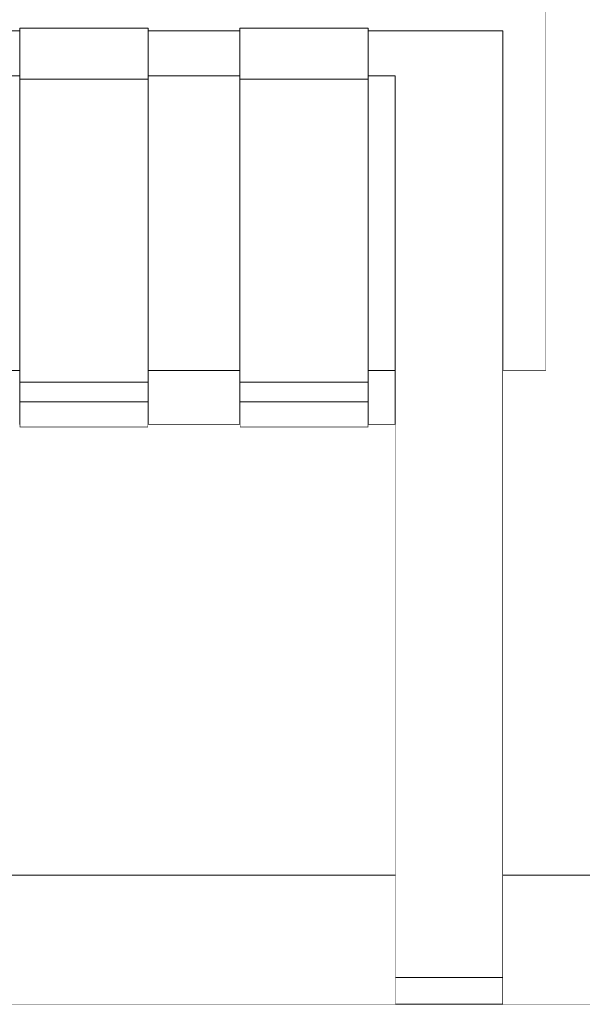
# Model space of a CAD drawing. Header units: millimetres. Extents: x -30280 to 100171, y -17460 to 4378.
# Tile 185 of 256: x 74171 to 74380, y -13458 to -13092. Entities that reach past the tile are written whole.
import ezdxf

# ---------------------------------------------------------------- set-up
doc = ezdxf.new("R2010")
doc.units = ezdxf.units.MM
doc.header["$MEASUREMENT"] = 0
doc.linetypes.add('Wipeout_Contour', pattern=[1000, 0, -1000])
for name, color, linetype in [('Nuevo_09_EI_Mobiliari general', 7, 'Continuous'), ('Nuevo_14_PAV_Soft Light Grey 0554', 7, 'Continuous'), ('Nuevo_Ventanas Archicad', 7, 'Continuous')]:
    doc.layers.add(name, color=color, linetype=linetype)
for name, color, linetype, lineweight in [('Nuevo_09_EI_Mobiliari general_Pluma_Nº__1', 7, 'Continuous', 5), ('Nuevo_14_PAV_Soft Light Grey 0554_Pluma_Nº__29', 7, 'Continuous', 20), ('Nuevo_Ventanas Archicad_Pluma_Nº__1', 7, 'Continuous', 5)]:
    doc.layers.add(name, color=color, linetype=linetype, lineweight=lineweight)

# ---------------------------------------------------------------- blocks, each defined once
blk = doc.blocks.new('Elem Sección_274_3', base_point=(91863.52, -13459.98))
at = {"color": 254, "linetype": 'Wipeout_Contour', "lineweight": 0, "ltscale": 301272.749257}
blk.add_wipeout([(74137.1, -13222.72), (74171.17, -13222.72), (74171.17, -13158.54), (74137.1, -13158.54)], dxfattribs=at).dxf.layer = 'Nuevo_09_EI_Mobiliari general'
at = {"color": 254, "linetype": 'Wipeout_Contour', "lineweight": 0, "ltscale": 301594.733333}
blk.add_wipeout([(74218.86, -13158.54), (74218.86, -13222.72), (74252.93, -13222.72), (74252.93, -13158.54)], dxfattribs=at).dxf.layer = 'Nuevo_09_EI_Mobiliari general'
at = {"color": 254, "linetype": 'Wipeout_Contour', "lineweight": 0, "ltscale": 301869.336914}
blk.add_wipeout([(74300.62, -13158.54), (74300.62, -13222.72), (74310.62, -13222.72), (74310.62, -13158.54)], dxfattribs=at).dxf.layer = 'Nuevo_09_EI_Mobiliari general'
at = {"color": 254, "linetype": 'Wipeout_Contour', "lineweight": 0, "ltscale": 302078.075781}
blk.add_wipeout([(74350.62, -13158.54), (74350.62, -13222.72), (74366.62, -13222.72), (74366.62, -13158.54)], dxfattribs=at).dxf.layer = 'Nuevo_09_EI_Mobiliari general'
at = {"color": 254, "linetype": 'Wipeout_Contour', "lineweight": 0, "ltscale": 301631.207599}
blk.add_wipeout([(74252.93, -13242.65), (74218.86, -13242.65), (74218.86, -13242.73), (74252.93, -13242.73)], dxfattribs=at).dxf.layer = 'Nuevo_09_EI_Mobiliari general'
at = {"color": 254, "linetype": 'Wipeout_Contour', "lineweight": 0, "ltscale": 3907333.239255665}
blk.add_wipeout([(73614.62, -13158.54), (73630.62, -13158.54), (73630.62, -13096.58), (73680.62, -13096.58), (73680.62, -13095.52), (73728.31, -13095.52), (73728.31, -13096.58), (73762.38, -13096.58), (73762.38, -13095.52), (73810.07, -13095.52), (73810.07, -13096.58), (73844.13, -13096.58), (73844.13, -13095.52), (73891.83, -13095.52), (73891.83, -13096.58), (73925.89, -13096.58), (73925.89, -13095.52), (73973.58, -13095.52), (73973.58, -13096.58), (74007.65, -13096.58), (74007.65, -13095.52), (74055.34, -13095.52), (74055.34, -13096.58), (74089.41, -13096.58), (74089.41, -13095.52), (74137.1, -13095.52), (74137.1, -13096.58), (74171.17, -13096.58), (74171.17, -13095.52), (74218.86, -13095.52), (74218.86, -13096.58), (74252.93, -13096.58), (74252.93, -13095.52), (74300.62, -13095.52), (74300.62, -13096.58), (74350.62, -13096.58), (74350.62, -13158.54), (74366.62, -13158.54), (74366.62, -13089.34), (74366.07, -13088.27), (74364.47, -13087.27), (74361.93, -13086.41), (74358.62, -13085.75), (74354.76, -13085.34), (74350.62, -13085.2), (73630.62, -13085.2), (73626.48, -13085.34), (73622.62, -13085.75), (73619.3, -13086.41), (73616.76, -13087.27), (73615.16, -13088.27), (73614.62, -13089.34)], dxfattribs=at).dxf.layer = 'Nuevo_09_EI_Mobiliari general'
at = {"color": 254, "linetype": 'Wipeout_Contour', "lineweight": 0, "ltscale": 301621.065151}
blk.add_wipeout([(74252.93, -13222.72), (74218.86, -13222.72), (74218.86, -13233.77), (74252.93, -13233.77)], dxfattribs=at).dxf.layer = 'Nuevo_09_EI_Mobiliari general'
at = {"layer": 'Nuevo_09_EI_Mobiliari general_Pluma_Nº__1', "color": 7, "linetype": 'Continuous', "lineweight": 5}
for p, q in [((74366.62, -13158.54), (74366.62, -13089.34)), ((74366.62, -13222.72), (74366.62, -13158.54))]:
    blk.add_line(p, q, dxfattribs=at)
at = {"color": 254, "linetype": 'Wipeout_Contour', "lineweight": 0, "ltscale": 301529.390969}
blk.add_wipeout([(74252.93, -13096.58), (74218.86, -13096.58), (74218.86, -13097.35), (74252.93, -13097.35)], dxfattribs=at).dxf.layer = 'Nuevo_09_EI_Mobiliari general'
at = {"color": 254, "linetype": 'Wipeout_Contour', "lineweight": 0, "ltscale": 301902.536822}
blk.add_wipeout([(74350.62, -13096.58), (74310.62, -13096.58), (74310.62, -13097.35), (74350.62, -13097.35)], dxfattribs=at).dxf.layer = 'Nuevo_09_EI_Mobiliari general'
at = {"color": 254, "linetype": 'Wipeout_Contour', "lineweight": 0, "ltscale": 301234.488395}
blk.add_wipeout([(74171.17, -13113.3), (74137.1, -13113.3), (74137.1, -13158.54), (74171.17, -13158.54)], dxfattribs=at).dxf.layer = 'Nuevo_09_EI_Mobiliari general'
at = {"color": 254, "linetype": 'Wipeout_Contour', "lineweight": 0, "ltscale": 301556.513321}
blk.add_wipeout([(74218.86, -13113.3), (74218.86, -13158.54), (74252.93, -13158.54), (74252.93, -13113.3)], dxfattribs=at).dxf.layer = 'Nuevo_09_EI_Mobiliari general'
at = {"color": 254, "linetype": 'Wipeout_Contour', "lineweight": 0, "ltscale": 301831.151678}
blk.add_wipeout([(74310.62, -13113.3), (74300.62, -13113.3), (74300.62, -13158.54), (74310.62, -13158.54)], dxfattribs=at).dxf.layer = 'Nuevo_09_EI_Mobiliari general'
at = {"color": 254, "linetype": 'Wipeout_Contour', "lineweight": 0, "ltscale": 301625.436004}
blk.add_wipeout([(74218.86, -13233.77), (74218.86, -13235.18), (74252.93, -13235.18), (74252.93, -13233.77)], dxfattribs=at).dxf.layer = 'Nuevo_09_EI_Mobiliari general'
at = {"color": 254, "linetype": 'Wipeout_Contour', "lineweight": 0, "ltscale": 301533.056996}
blk.add_wipeout([(74252.93, -13097.35), (74218.86, -13097.35), (74218.86, -13107.13), (74252.93, -13107.13)], dxfattribs=at).dxf.layer = 'Nuevo_09_EI_Mobiliari general'
at = {"color": 254, "linetype": 'Wipeout_Contour', "lineweight": 0, "ltscale": 301906.198311}
blk.add_wipeout([(74350.62, -13097.35), (74310.62, -13097.35), (74310.62, -13107.13), (74350.62, -13107.13)], dxfattribs=at).dxf.layer = 'Nuevo_09_EI_Mobiliari general'
at = {"color": 254, "linetype": 'Wipeout_Contour', "lineweight": 0, "ltscale": 301628.554442}
blk.add_wipeout([(74218.86, -13235.18), (74218.86, -13242.65), (74252.93, -13242.65), (74252.93, -13235.18)], dxfattribs=at).dxf.layer = 'Nuevo_09_EI_Mobiliari general'
at = {"layer": 'Nuevo_09_EI_Mobiliari general_Pluma_Nº__1', "color": 7, "linetype": 'Continuous', "lineweight": 5}
blk.add_line((74350.62, -13096.58), (74350.62, -13097.35), dxfattribs=at)
at = {"color": 254, "linetype": 'Wipeout_Contour', "lineweight": 0, "ltscale": 301367.780095}
blk.add_wipeout([(74218.86, -13095.52), (74171.17, -13095.52), (74171.17, -13096.74), (74218.86, -13096.74)], dxfattribs=at).dxf.layer = 'Nuevo_09_EI_Mobiliari general'
at = {"color": 254, "linetype": 'Wipeout_Contour', "lineweight": 0, "ltscale": 301804.054014}
blk.add_wipeout([(74310.62, -13096.58), (74300.62, -13096.58), (74300.62, -13097.35), (74310.62, -13097.35)], dxfattribs=at).dxf.layer = 'Nuevo_09_EI_Mobiliari general'
at = {"color": 254, "linetype": 'Wipeout_Contour', "lineweight": 0, "ltscale": 301536.867723}
blk.add_wipeout([(74252.93, -13107.13), (74218.86, -13107.13), (74218.86, -13108.32), (74252.93, -13108.32)], dxfattribs=at).dxf.layer = 'Nuevo_09_EI_Mobiliari general'
at = {"color": 254, "linetype": 'Wipeout_Contour', "lineweight": 0, "ltscale": 301910.004328}
blk.add_wipeout([(74350.62, -13107.13), (74310.62, -13107.13), (74310.62, -13108.32), (74350.62, -13108.32)], dxfattribs=at).dxf.layer = 'Nuevo_09_EI_Mobiliari general'
at = {"color": 254, "linetype": 'Wipeout_Contour', "lineweight": 0, "ltscale": 301467.628412}
blk.add_wipeout([(74218.86, -13234.34), (74171.17, -13234.34), (74171.17, -13243.62), (74218.86, -13243.62)], dxfattribs=at).dxf.layer = 'Nuevo_09_EI_Mobiliari general'
at = {"color": 254, "linetype": 'Wipeout_Contour', "lineweight": 0, "ltscale": 301539.014778}
blk.add_wipeout([(74218.86, -13108.32), (74218.86, -13113.3), (74252.93, -13113.3), (74252.93, -13108.32)], dxfattribs=at).dxf.layer = 'Nuevo_09_EI_Mobiliari general'
at = {"color": 254, "linetype": 'Wipeout_Contour', "lineweight": 0, "ltscale": 301912.148729}
blk.add_wipeout([(74350.62, -13108.32), (74310.62, -13108.32), (74310.62, -13113.3), (74350.62, -13113.3)], dxfattribs=at).dxf.layer = 'Nuevo_09_EI_Mobiliari general'
at = {"color": 254, "linetype": 'Wipeout_Contour', "lineweight": 0, "ltscale": 301461.809628}
blk.add_wipeout([(74218.86, -13227.05), (74171.17, -13227.05), (74171.17, -13234.34), (74218.86, -13234.34)], dxfattribs=at).dxf.layer = 'Nuevo_09_EI_Mobiliari general'
at = {"color": 254, "linetype": 'Wipeout_Contour', "lineweight": 0, "ltscale": 301470.935168}
blk.add_wipeout([(74218.86, -13243.62), (74171.17, -13243.62), (74171.17, -13243.75), (74218.86, -13243.75)], dxfattribs=at).dxf.layer = 'Nuevo_09_EI_Mobiliari general'
at = {"layer": 'Nuevo_09_EI_Mobiliari general_Pluma_Nº__1', "color": 7, "linetype": 'Continuous', "lineweight": 5}
for p, q in [((74350.62, -13097.35), (74350.62, -13107.13)), ((74350.62, -13107.13), (74350.62, -13108.32)), ((74171.17, -13234.34), (74171.17, -13243.62)), ((74218.86, -13234.34), (74171.17, -13234.34)), ((74218.86, -13234.34), (74218.86, -13243.62)), ((74171.17, -13243.62), (74171.17, -13243.75)), ((74218.86, -13243.62), (74218.86, -13243.75)), ((74218.86, -13243.75), (74171.17, -13243.75))]:
    blk.add_line(p, q, dxfattribs=at)
at = {"color": 254, "linetype": 'Wipeout_Contour', "lineweight": 0, "ltscale": 301371.88647}
blk.add_wipeout([(74218.86, -13096.74), (74171.17, -13096.74), (74171.17, -13107.33), (74218.86, -13107.33)], dxfattribs=at).dxf.layer = 'Nuevo_09_EI_Mobiliari general'
at = {"color": 254, "linetype": 'Wipeout_Contour', "lineweight": 0, "ltscale": 301807.716705}
blk.add_wipeout([(74300.62, -13107.13), (74310.62, -13107.13), (74310.62, -13097.35), (74300.62, -13097.35)], dxfattribs=at).dxf.layer = 'Nuevo_09_EI_Mobiliari general'
at = {"color": 254, "linetype": 'Wipeout_Contour', "lineweight": 0, "ltscale": 301921.05527}
blk.add_wipeout([(74310.62, -13133.93), (74350.62, -13133.93), (74350.62, -13113.3), (74310.62, -13113.3)], dxfattribs=at).dxf.layer = 'Nuevo_09_EI_Mobiliari general'
at = {"layer": 'Nuevo_09_EI_Mobiliari general_Pluma_Nº__1', "color": 7, "linetype": 'Continuous', "lineweight": 5}
for p, q in [((74171.17, -13096.58), (74137.1, -13096.58)), ((74171.17, -13095.52), (74171.17, -13096.74)), ((74218.86, -13095.52), (74171.17, -13095.52)), ((74218.86, -13095.52), (74218.86, -13096.74)), ((74350.62, -13096.58), (74310.62, -13096.58)), ((74350.62, -13108.32), (74350.62, -13113.3))]:
    blk.add_line(p, q, dxfattribs=at)
at = {"color": 254, "linetype": 'Wipeout_Contour', "lineweight": 0, "ltscale": 301689.839989}
blk.add_wipeout([(74300.62, -13095.52), (74252.93, -13095.52), (74252.93, -13096.74), (74300.62, -13096.74)], dxfattribs=at).dxf.layer = 'Nuevo_09_EI_Mobiliari general'
at = {"color": 254, "linetype": 'Wipeout_Contour', "lineweight": 0, "ltscale": 301376.222515}
blk.add_wipeout([(74218.86, -13107.33), (74171.17, -13107.33), (74171.17, -13109.21), (74218.86, -13109.21)], dxfattribs=at).dxf.layer = 'Nuevo_09_EI_Mobiliari general'
at = {"color": 254, "linetype": 'Wipeout_Contour', "lineweight": 0, "ltscale": 301811.523963}
blk.add_wipeout([(74310.62, -13107.13), (74300.62, -13107.13), (74300.62, -13108.32), (74310.62, -13108.32)], dxfattribs=at).dxf.layer = 'Nuevo_09_EI_Mobiliari general'
at = {"color": 254, "linetype": 'Wipeout_Contour', "lineweight": 0, "ltscale": 301933.661656}
blk.add_wipeout([(74350.62, -13133.93), (74310.62, -13133.93), (74310.62, -13149.53), (74350.62, -13149.53)], dxfattribs=at).dxf.layer = 'Nuevo_09_EI_Mobiliari general'
at = {"layer": 'Nuevo_09_EI_Mobiliari general_Pluma_Nº__1', "color": 7, "linetype": 'Continuous', "lineweight": 5}
for p, q in [((74171.17, -13096.74), (74171.17, -13107.33)), ((74218.86, -13096.74), (74218.86, -13107.33)), ((74350.62, -13113.3), (74350.62, -13133.93))]:
    blk.add_line(p, q, dxfattribs=at)
at = {"color": 254, "linetype": 'Wipeout_Contour', "lineweight": 0, "ltscale": 301813.669064}
blk.add_wipeout([(74300.62, -13108.32), (74300.62, -13113.3), (74310.62, -13113.3), (74310.62, -13108.32)], dxfattribs=at).dxf.layer = 'Nuevo_09_EI_Mobiliari general'
at = {"color": 254, "linetype": 'Wipeout_Contour', "lineweight": 0, "ltscale": 301378.714782}
blk.add_wipeout([(74218.86, -13109.21), (74171.17, -13109.21), (74171.17, -13114.49), (74218.86, -13114.49)], dxfattribs=at).dxf.layer = 'Nuevo_09_EI_Mobiliari general'
at = {"color": 254, "linetype": 'Wipeout_Contour', "lineweight": 0, "ltscale": 301946.517281}
blk.add_wipeout([(74310.62, -13149.53), (74310.62, -13170.82), (74350.62, -13170.82), (74350.62, -13149.53)], dxfattribs=at).dxf.layer = 'Nuevo_09_EI_Mobiliari general'
at = {"layer": 'Nuevo_09_EI_Mobiliari general_Pluma_Nº__1', "color": 7, "linetype": 'Continuous', "lineweight": 5}
for p, q in [((74171.17, -13107.33), (74171.17, -13109.21)), ((74218.86, -13107.33), (74218.86, -13109.21)), ((74310.62, -13113.3), (74310.62, -13133.93)), ((74310.62, -13133.93), (74310.62, -13149.53)), ((74350.62, -13133.93), (74350.62, -13149.53))]:
    blk.add_line(p, q, dxfattribs=at)
at = {"color": 254, "linetype": 'Wipeout_Contour', "lineweight": 0, "ltscale": 301693.94198}
blk.add_wipeout([(74300.62, -13096.74), (74252.93, -13096.74), (74252.93, -13107.33), (74300.62, -13107.33)], dxfattribs=at).dxf.layer = 'Nuevo_09_EI_Mobiliari general'
at = {"color": 254, "linetype": 'Wipeout_Contour', "lineweight": 0, "ltscale": 301419.901705}
blk.add_wipeout([(74171.17, -13114.49), (74171.17, -13227.05), (74218.86, -13227.05), (74218.86, -13114.49)], dxfattribs=at).dxf.layer = 'Nuevo_09_EI_Mobiliari general'
at = {"color": 254, "linetype": 'Wipeout_Contour', "lineweight": 0, "ltscale": 301963.292258}
blk.add_wipeout([(74350.62, -13170.82), (74310.62, -13170.82), (74310.62, -13197.6), (74350.62, -13197.6)], dxfattribs=at).dxf.layer = 'Nuevo_09_EI_Mobiliari general'
at = {"layer": 'Nuevo_09_EI_Mobiliari general_Pluma_Nº__1', "color": 7, "linetype": 'Continuous', "lineweight": 5}
for p, q in [((74252.93, -13096.58), (74218.86, -13096.58)), ((74252.93, -13095.52), (74252.93, -13096.74)), ((74300.62, -13095.52), (74252.93, -13095.52)), ((74300.62, -13095.52), (74300.62, -13096.74)), ((74310.62, -13096.58), (74300.62, -13096.58)), ((74171.17, -13109.21), (74171.17, -13114.49)), ((74218.86, -13109.21), (74218.86, -13114.49)), ((74171.17, -13113.3), (74137.1, -13113.3)), ((74218.86, -13114.49), (74171.17, -13114.49)), ((74171.17, -13114.49), (74171.17, -13227.05)), ((74218.86, -13227.05), (74218.86, -13114.49)), ((74310.62, -13149.53), (74310.62, -13170.82)), ((74350.62, -13149.53), (74350.62, -13170.82)), ((74137.1, -13222.72), (74171.17, -13222.72)), ((74171.17, -13227.05), (74171.17, -13234.34)), ((74171.17, -13227.05), (74218.86, -13227.05)), ((74218.86, -13227.05), (74218.86, -13234.34))]:
    blk.add_line(p, q, dxfattribs=at)
at = {"color": 254, "linetype": 'Wipeout_Contour', "lineweight": 0, "ltscale": 301698.273396}
blk.add_wipeout([(74300.62, -13107.33), (74252.93, -13107.33), (74252.93, -13109.21), (74300.62, -13109.21)], dxfattribs=at).dxf.layer = 'Nuevo_09_EI_Mobiliari general'
at = {"color": 254, "linetype": 'Wipeout_Contour', "lineweight": 0, "ltscale": 301983.846625}
blk.add_wipeout([(74310.62, -13229.6), (74350.62, -13229.6), (74350.62, -13197.6), (74310.62, -13197.6)], dxfattribs=at).dxf.layer = 'Nuevo_09_EI_Mobiliari general'
at = {"layer": 'Nuevo_09_EI_Mobiliari general_Pluma_Nº__1', "color": 7, "linetype": 'Continuous', "lineweight": 5}
for p, q in [((74252.93, -13096.74), (74252.93, -13107.33)), ((74300.62, -13096.74), (74300.62, -13107.33)), ((74310.62, -13170.82), (74310.62, -13197.6)), ((74350.62, -13170.82), (74350.62, -13197.6)), ((74350.62, -13222.72), (74366.62, -13222.72))]:
    blk.add_line(p, q, dxfattribs=at)
at = {"color": 254, "linetype": 'Wipeout_Contour', "lineweight": 0, "ltscale": 301700.763004}
blk.add_wipeout([(74300.62, -13109.21), (74252.93, -13109.21), (74252.93, -13114.49), (74300.62, -13114.49)], dxfattribs=at).dxf.layer = 'Nuevo_09_EI_Mobiliari general'
at = {"color": 254, "linetype": 'Wipeout_Contour', "lineweight": 0, "ltscale": 302008.007685}
blk.add_wipeout([(74350.62, -13229.6), (74310.62, -13229.6), (74310.62, -13266.53), (74350.62, -13266.53)], dxfattribs=at).dxf.layer = 'Nuevo_09_EI_Mobiliari general'
at = {"layer": 'Nuevo_09_EI_Mobiliari general_Pluma_Nº__1', "color": 7, "linetype": 'Continuous', "lineweight": 5}
for p, q in [((74252.93, -13107.33), (74252.93, -13109.21)), ((74300.62, -13107.33), (74300.62, -13109.21)), ((74350.62, -13197.6), (74350.62, -13229.6))]:
    blk.add_line(p, q, dxfattribs=at)
at = {"color": 254, "linetype": 'Wipeout_Contour', "lineweight": 0, "ltscale": 301895.644771}
blk.add_wipeout([(74300.62, -13233.77), (74310.62, -13233.77), (74310.62, -13222.72), (74300.62, -13222.72)], dxfattribs=at).dxf.layer = 'Nuevo_09_EI_Mobiliari general'
at = {"color": 254, "linetype": 'Wipeout_Contour', "lineweight": 0, "ltscale": 301905.77801}
blk.add_wipeout([(74300.62, -13242.65), (74300.62, -13242.73), (74310.62, -13242.73), (74310.62, -13242.65)], dxfattribs=at).dxf.layer = 'Nuevo_09_EI_Mobiliari general'
at = {"color": 254, "linetype": 'Wipeout_Contour', "lineweight": 0, "ltscale": 302027.861633}
blk.add_wipeout([(74310.62, -13286.13), (74350.62, -13286.13), (74350.62, -13266.53), (74310.62, -13266.53)], dxfattribs=at).dxf.layer = 'Nuevo_09_EI_Mobiliari general'
at = {"layer": 'Nuevo_09_EI_Mobiliari general_Pluma_Nº__1', "color": 7, "linetype": 'Continuous', "lineweight": 5}
for p, q in [((74310.62, -13197.6), (74310.62, -13229.6)), ((74350.62, -13229.6), (74350.62, -13266.53))]:
    blk.add_line(p, q, dxfattribs=at)
at = {"color": 254, "linetype": 'Wipeout_Contour', "lineweight": 0, "ltscale": 301900.011664}
blk.add_wipeout([(74300.62, -13235.18), (74310.62, -13235.18), (74310.62, -13233.77), (74300.62, -13233.77)], dxfattribs=at).dxf.layer = 'Nuevo_09_EI_Mobiliari general'
at = {"color": 254, "linetype": 'Wipeout_Contour', "lineweight": 0, "ltscale": 302036.501048}
blk.add_wipeout([(74350.62, -13286.13), (74310.62, -13286.13), (74310.62, -13291.09), (74350.62, -13291.09)], dxfattribs=at).dxf.layer = 'Nuevo_09_EI_Mobiliari general'
at = {"layer": 'Nuevo_09_EI_Mobiliari general_Pluma_Nº__1', "color": 7, "linetype": 'Continuous', "lineweight": 5}
for p, q in [((74310.62, -13266.53), (74310.62, -13286.13)), ((74350.62, -13266.53), (74350.62, -13286.13))]:
    blk.add_line(p, q, dxfattribs=at)
at = {"color": 254, "linetype": 'Wipeout_Contour', "lineweight": 0, "ltscale": 301903.127266}
blk.add_wipeout([(74300.62, -13235.18), (74300.62, -13242.65), (74310.62, -13242.65), (74310.62, -13235.18)], dxfattribs=at).dxf.layer = 'Nuevo_09_EI_Mobiliari general'
at = {"color": 254, "linetype": 'Wipeout_Contour', "lineweight": 0, "ltscale": 302039.970822}
blk.add_wipeout([(74350.62, -13291.09), (74310.62, -13291.09), (74310.62, -13295.99), (74350.62, -13295.99)], dxfattribs=at).dxf.layer = 'Nuevo_09_EI_Mobiliari general'
at = {"layer": 'Nuevo_09_EI_Mobiliari general_Pluma_Nº__1', "color": 7, "linetype": 'Continuous', "lineweight": 5}
for p, q in [((74310.62, -13229.6), (74310.62, -13266.53)), ((74310.62, -13286.13), (74310.62, -13291.09)), ((74350.62, -13286.13), (74350.62, -13291.09))]:
    blk.add_line(p, q, dxfattribs=at)
at = {"color": 254, "linetype": 'Wipeout_Contour', "lineweight": 0, "ltscale": 301789.581751}
blk.add_wipeout([(74300.62, -13234.34), (74252.93, -13234.34), (74252.93, -13243.62), (74300.62, -13243.62)], dxfattribs=at).dxf.layer = 'Nuevo_09_EI_Mobiliari general'
at = {"color": 254, "linetype": 'Wipeout_Contour', "lineweight": 0, "ltscale": 302043.119468}
blk.add_wipeout([(74350.62, -13295.99), (74310.62, -13295.99), (74310.62, -13300.03), (74350.62, -13300.03)], dxfattribs=at).dxf.layer = 'Nuevo_09_EI_Mobiliari general'
at = {"layer": 'Nuevo_09_EI_Mobiliari general_Pluma_Nº__1', "color": 7, "linetype": 'Continuous', "lineweight": 5}
for p, q in [((74310.62, -13291.09), (74310.62, -13295.99)), ((74350.62, -13291.09), (74350.62, -13295.99))]:
    blk.add_line(p, q, dxfattribs=at)
at = {"color": 254, "linetype": 'Wipeout_Contour', "lineweight": 0, "ltscale": 301783.769172}
blk.add_wipeout([(74252.93, -13234.34), (74300.62, -13234.34), (74300.62, -13227.05), (74252.93, -13227.05)], dxfattribs=at).dxf.layer = 'Nuevo_09_EI_Mobiliari general'
at = {"color": 254, "linetype": 'Wipeout_Contour', "lineweight": 0, "ltscale": 301792.88498}
blk.add_wipeout([(74300.62, -13243.62), (74252.93, -13243.62), (74252.93, -13243.75), (74300.62, -13243.75)], dxfattribs=at).dxf.layer = 'Nuevo_09_EI_Mobiliari general'
at = {"color": 254, "linetype": 'Wipeout_Contour', "lineweight": 0, "ltscale": 302057.998064}
blk.add_wipeout([(74310.62, -13338.18), (74350.62, -13338.18), (74350.62, -13300.03), (74310.62, -13300.03)], dxfattribs=at).dxf.layer = 'Nuevo_09_EI_Mobiliari general'
at = {"layer": 'Nuevo_09_EI_Mobiliari general_Pluma_Nº__1', "color": 7, "linetype": 'Continuous', "lineweight": 5}
for p, q in [((74252.93, -13234.34), (74252.93, -13243.62)), ((74300.62, -13234.34), (74252.93, -13234.34)), ((74300.62, -13234.34), (74300.62, -13243.62)), ((74252.93, -13242.73), (74218.86, -13242.73)), ((74252.93, -13243.62), (74252.93, -13243.75)), ((74310.62, -13242.73), (74300.62, -13242.73)), ((74300.62, -13243.62), (74300.62, -13243.75)), ((74300.62, -13243.75), (74252.93, -13243.75)), ((74310.62, -13295.99), (74310.62, -13300.03)), ((74350.62, -13295.99), (74350.62, -13300.03))]:
    blk.add_line(p, q, dxfattribs=at)
at = {"color": 254, "linetype": 'Wipeout_Contour', "lineweight": 0, "ltscale": 301741.905972}
blk.add_wipeout([(74252.93, -13114.49), (74252.93, -13227.05), (74300.62, -13227.05), (74300.62, -13114.49)], dxfattribs=at).dxf.layer = 'Nuevo_09_EI_Mobiliari general'
at = {"color": 254, "linetype": 'Wipeout_Contour', "lineweight": 0, "ltscale": 302083.087898}
blk.add_wipeout([(74310.62, -13338.18), (74310.62, -13371.07), (74350.62, -13371.07), (74350.62, -13338.18)], dxfattribs=at).dxf.layer = 'Nuevo_09_EI_Mobiliari general'
at = {"layer": 'Nuevo_09_EI_Mobiliari general_Pluma_Nº__1', "color": 7, "linetype": 'Continuous', "lineweight": 5}
for p, q in [((74252.93, -13109.21), (74252.93, -13114.49)), ((74300.62, -13109.21), (74300.62, -13114.49)), ((74252.93, -13113.3), (74218.86, -13113.3)), ((74300.62, -13114.49), (74252.93, -13114.49)), ((74252.93, -13114.49), (74252.93, -13227.05)), ((74310.62, -13113.3), (74300.62, -13113.3)), ((74300.62, -13227.05), (74300.62, -13114.49)), ((74218.86, -13222.72), (74252.93, -13222.72)), ((74300.62, -13222.72), (74310.62, -13222.72)), ((74252.93, -13227.05), (74252.93, -13234.34)), ((74252.93, -13227.05), (74300.62, -13227.05)), ((74300.62, -13227.05), (74300.62, -13234.34)), ((74310.62, -13300.03), (74310.62, -13338.18)), ((74350.62, -13300.03), (74350.62, -13338.18))]:
    blk.add_line(p, q, dxfattribs=at)
at = {"color": 254, "linetype": 'Wipeout_Contour', "lineweight": 0, "ltscale": 302104.413278}
blk.add_wipeout([(74350.62, -13371.07), (74310.62, -13371.07), (74310.62, -13398.41), (74350.62, -13398.41)], dxfattribs=at).dxf.layer = 'Nuevo_09_EI_Mobiliari general'
at = {"layer": 'Nuevo_09_EI_Mobiliari general_Pluma_Nº__1', "color": 7, "linetype": 'Continuous', "lineweight": 5}
for p, q in [((74310.62, -13338.18), (74310.62, -13371.07)), ((74350.62, -13338.18), (74350.62, -13371.07))]:
    blk.add_line(p, q, dxfattribs=at)
at = {"color": 254, "linetype": 'Wipeout_Contour', "lineweight": 0, "ltscale": 302121.750479}
blk.add_wipeout([(74310.62, -13419.95), (74350.62, -13419.95), (74350.62, -13398.41), (74310.62, -13398.41)], dxfattribs=at).dxf.layer = 'Nuevo_09_EI_Mobiliari general'
at = {"layer": 'Nuevo_09_EI_Mobiliari general_Pluma_Nº__1', "color": 7, "linetype": 'Continuous', "lineweight": 5}
for p, q in [((74310.62, -13371.07), (74310.62, -13398.41)), ((74350.62, -13371.07), (74350.62, -13398.41))]:
    blk.add_line(p, q, dxfattribs=at)
at = {"color": 254, "linetype": 'Wipeout_Contour', "lineweight": 0, "ltscale": 302134.916712}
blk.add_wipeout([(74350.62, -13419.95), (74310.62, -13419.95), (74310.62, -13435.47), (74350.62, -13435.47)], dxfattribs=at).dxf.layer = 'Nuevo_09_EI_Mobiliari general'
at = {"layer": 'Nuevo_09_EI_Mobiliari general_Pluma_Nº__1', "color": 7, "linetype": 'Continuous', "lineweight": 5}
for p, q in [((74310.62, -13398.41), (74310.62, -13419.95)), ((74350.62, -13398.41), (74350.62, -13419.95))]:
    blk.add_line(p, q, dxfattribs=at)
at = {"color": 254, "linetype": 'Wipeout_Contour', "lineweight": 0, "ltscale": 302143.77263}
blk.add_wipeout([(74310.62, -13435.47), (74310.62, -13444.85), (74350.62, -13444.85), (74350.62, -13435.47)], dxfattribs=at).dxf.layer = 'Nuevo_09_EI_Mobiliari general'
at = {"layer": 'Nuevo_09_EI_Mobiliari general_Pluma_Nº__1', "color": 7, "linetype": 'Continuous', "lineweight": 5}
for p, q in [((74310.62, -13419.95), (74310.62, -13435.47)), ((74350.62, -13419.95), (74350.62, -13435.47))]:
    blk.add_line(p, q, dxfattribs=at)
at = {"color": 254, "linetype": 'Wipeout_Contour', "lineweight": 0, "ltscale": 302148.224244}
blk.add_wipeout([(74350.62, -13444.85), (74310.62, -13444.85), (74310.62, -13447.98), (74350.62, -13447.98)], dxfattribs=at).dxf.layer = 'Nuevo_09_EI_Mobiliari general'
at = {"layer": 'Nuevo_09_EI_Mobiliari general_Pluma_Nº__1', "color": 7, "linetype": 'Continuous', "lineweight": 5}
for p, q in [((74310.62, -13435.47), (74310.62, -13444.85)), ((74350.62, -13435.47), (74350.62, -13444.85))]:
    blk.add_line(p, q, dxfattribs=at)
at = {"color": 254, "linetype": 'Wipeout_Contour', "lineweight": 0, "ltscale": 302149.696009}
blk.add_wipeout([(74350.62, -13447.98), (74310.62, -13447.98), (74310.62, -13448.98), (74350.62, -13448.98)], dxfattribs=at).dxf.layer = 'Nuevo_09_EI_Mobiliari general'
at = {"color": 254, "linetype": 'Wipeout_Contour', "lineweight": 0, "ltscale": 302153.25576}
blk.add_wipeout([(74310.62, -13448.98), (74310.62, -13457.98), (74350.62, -13457.98), (74350.62, -13448.98)], dxfattribs=at).dxf.layer = 'Nuevo_09_EI_Mobiliari general'
at = {"layer": 'Nuevo_09_EI_Mobiliari general_Pluma_Nº__1', "color": 7, "linetype": 'Continuous', "lineweight": 5}
for p, q in [((74310.62, -13444.85), (74310.62, -13447.98)), ((74310.62, -13447.98), (74310.62, -13448.98)), ((74350.62, -13447.98), (74310.62, -13447.98)), ((74350.62, -13444.85), (74350.62, -13447.98)), ((74350.62, -13447.98), (74350.62, -13448.98)), ((74310.62, -13448.98), (74310.62, -13457.98)), ((74350.62, -13448.98), (74350.62, -13457.98))]:
    blk.add_line(p, q, dxfattribs=at)
blk = doc.blocks.new('Elem Sección_351_3', base_point=(91863.52, -13459.98))
at = {"layer": 'Nuevo_14_PAV_Soft Light Grey 0554_Pluma_Nº__29', "color": 7, "linetype": 'Continuous', "lineweight": 20}
blk.add_line((75727.09, -13457.98), (63958.67, -13457.98), dxfattribs=at)
blk = doc.blocks.new('Elem Sección_355_3', base_point=(91863.52, -13459.98))
at = {"color": 254, "linetype": 'Wipeout_Contour', "lineweight": 0, "ltscale": 300801.253287}
blk.add_wipeout([(73670.62, -13409.98), (73670.62, -13457.98), (74310.62, -13457.98), (74310.62, -13409.98)], dxfattribs=at).dxf.layer = 'Nuevo_Ventanas Archicad'
at = {"color": 254, "linetype": 'Wipeout_Contour', "lineweight": 0, "ltscale": 379449.416996}
blk.add_wipeout([(74350.62, -13409.98), (74350.62, -13457.98), (74933.47, -13457.98), (74933.47, -13409.98), (74893.47, -13409.98)], dxfattribs=at).dxf.layer = 'Nuevo_Ventanas Archicad'
at = {"color": 254, "linetype": 'Wipeout_Contour', "lineweight": 0, "ltscale": 3598521.297803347}
blk.add_wipeout([(73332.84, -12693.93), (73438.36, -12693.93), (73442.5, -12694.47), (73446.36, -12696.05), (73448.78, -12697.89), (73450.36, -12697.89), (73450.36, -12699.46), (73452.22, -12701.85), (73453.81, -12705.67), (73454.36, -12709.76), (73454.36, -13222.72), (73438.36, -13222.72), (73438.36, -13409.98), (73630.62, -13409.98), (73630.62, -13222.72), (73614.62, -13222.72), (73614.62, -13158.54), (73614.62, -13153.55), (73614.62, -12757.26), (73614.62, -12755.4), (73614.62, -12709.76), (73615.16, -12705.67), (73616.76, -12701.85), (73618.62, -12699.46), (73618.62, -12697.89), (73620.2, -12697.89), (73622.62, -12696.05), (73626.48, -12694.47), (73630.62, -12693.93), (74350.62, -12693.93), (74354.76, -12694.47), (74358.62, -12696.05), (74361.04, -12697.89), (74362.62, -12697.89), (74362.62, -12699.46), (74364.47, -12701.85), (74366.07, -12705.67), (74366.62, -12709.76), (74366.62, -12755.4), (74366.62, -12757.26), (74366.62, -13140.74), (74366.62, -13158.54), (74366.62, -13222.72), (74350.62, -13222.72), (74350.62, -13409.98), (74893.47, -13409.98), (74893.47, -11399.98), (73332.84, -11399.98)], dxfattribs=at).dxf.layer = 'Nuevo_Ventanas Archicad'
at = {"layer": 'Nuevo_Ventanas Archicad_Pluma_Nº__1', "color": 7, "linetype": 'Continuous', "lineweight": 5}
blk.add_line((74893.47, -13409.98), (74350.62, -13409.98), dxfattribs=at)
at = {"color": 254, "linetype": 'Wipeout_Contour', "lineweight": 0, "ltscale": 2706048.609056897}
blk.add_wipeout([(73680.62, -13242.73), (73670.62, -13242.73), (73670.62, -13409.98), (74310.62, -13409.98), (74310.62, -13242.73), (74300.62, -13242.73), (74300.62, -13243.75), (74252.93, -13243.75), (74252.93, -13242.73), (74218.86, -13242.73), (74218.86, -13243.75), (74171.17, -13243.75), (74171.17, -13242.73), (74137.1, -13242.73), (74137.1, -13243.75), (74089.41, -13243.75), (74089.41, -13242.73), (74055.34, -13242.73), (74055.34, -13243.75), (74007.65, -13243.75), (74007.65, -13242.73), (73973.58, -13242.73), (73973.58, -13243.75), (73925.89, -13243.75), (73925.89, -13242.73), (73891.83, -13242.73), (73891.83, -13243.75), (73844.13, -13243.75), (73844.13, -13242.73), (73810.07, -13242.73), (73810.07, -13243.75), (73762.38, -13243.75), (73762.38, -13242.73), (73728.31, -13242.73), (73728.31, -13243.75), (73680.62, -13243.75)], dxfattribs=at).dxf.layer = 'Nuevo_Ventanas Archicad'
at = {"layer": 'Nuevo_Ventanas Archicad_Pluma_Nº__1', "color": 7, "linetype": 'Continuous', "lineweight": 5}
blk.add_line((74310.62, -13409.98), (73670.62, -13409.98), dxfattribs=at)

msp = doc.modelspace()

# ---------------------------------------------------------------- block references
at = {"layer": 'Nuevo_09_EI_Mobiliari general', "lineweight": 0}
msp.add_blockref('Elem Sección_274_3', (91863.52, -13459.98), dxfattribs=at)

# ---------------------------------------------------------------- next in the draw order: block references
at = {"layer": 'Nuevo_14_PAV_Soft Light Grey 0554', "lineweight": 0}
msp.add_blockref('Elem Sección_351_3', (91863.52, -13459.98), dxfattribs=at)

# ---------------------------------------------------------------- next in the draw order: block references
at = {"layer": 'Nuevo_Ventanas Archicad', "lineweight": 0}
msp.add_blockref('Elem Sección_355_3', (91863.52, -13459.98), dxfattribs=at)

doc.saveas('drawing.dxf')
